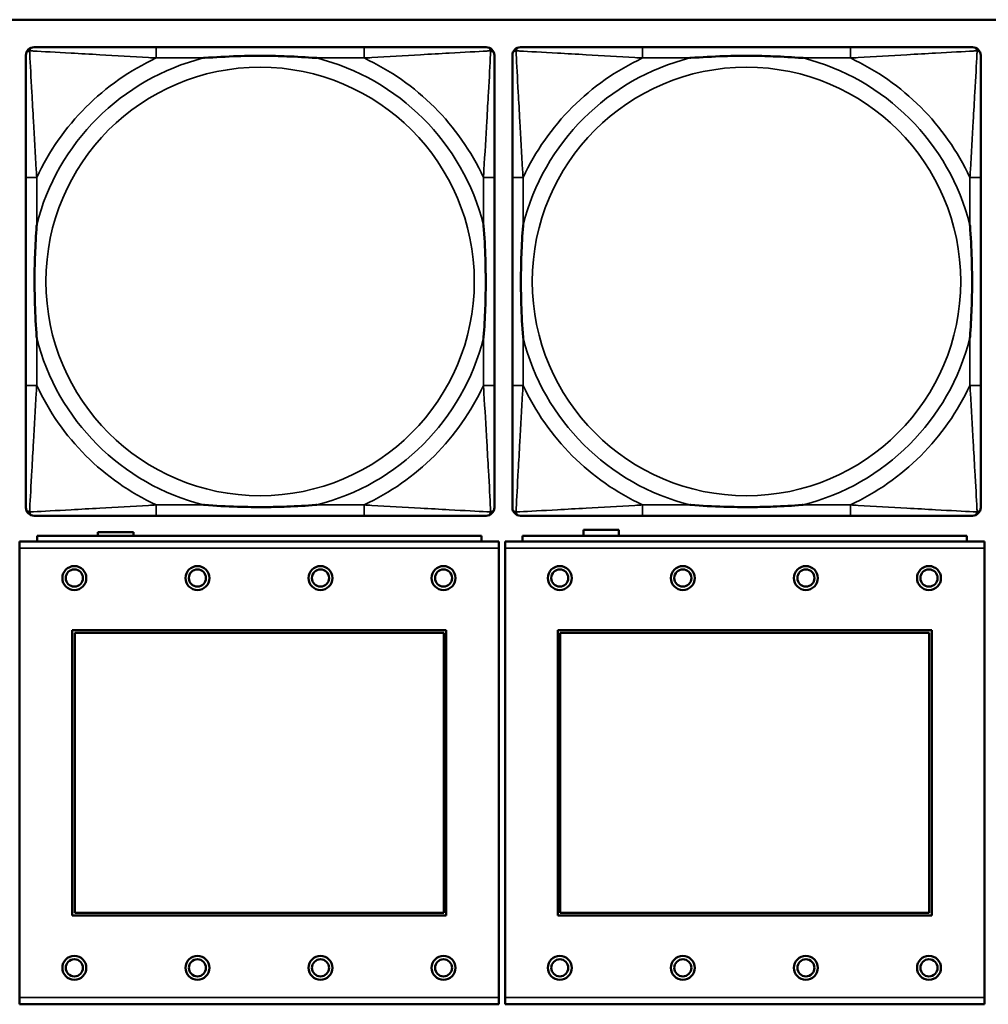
# Model space of a CAD drawing. Header units: inches. Extents: x -32 to 29.2, y -14.4 to 22.6.
# Tile 97 of 256: x -10 to -8.6, y -7.8 to -6.3. Entities that reach past the tile are written whole.
import ezdxf

# ---------------------------------------------------------------- set-up
doc = ezdxf.new("R2010")
doc.units = ezdxf.units.IN
doc.header["$MEASUREMENT"] = 0
doc.layers.add('Visible (ANSI)', color=7, linetype='Continuous', lineweight=50)
doc.layers.add('Visible Narrow (ANSI)', color=7, linetype='Continuous', lineweight=35)

msp = doc.modelspace()

# ---------------------------------------------------------------- linework, layer by layer
at = {"layer": 'Visible (ANSI)'}
for p, q in [((-27.8004, -6.3234), (-5.0254, -6.3234)), ((-9.5169, -6.3637), (-9.8208, -6.3637)), ((-8.8055, -6.3637), (-9.1094, -6.3637)), ((-10.0114, -6.5542), (-10.0114, -6.8582)), ((-9.3263, -6.8582), (-9.3263, -6.5542)), ((-9.3, -6.5542), (-9.3, -6.8582)), ((-8.615, -6.8582), (-8.615, -6.5542)), ((-9.8208, -7.0487), (-9.5169, -7.0487)), ((-9.1094, -7.0487), (-8.8055, -7.0487)), ((-9.1961, -7.0783), (-9.1961, -7.0696)), ((-9.1961, -7.0696), (-9.1441, -7.0696)), ((-9.1441, -7.0696), (-9.1441, -7.0783)), ((-9.3451, -7.0783), (-9.9951, -7.0783)), ((-9.9951, -7.0863), (-9.9951, -7.0783)), ((-9.9061, -7.0783), (-9.9061, -7.0726)), ((-9.9061, -7.0726), (-9.8541, -7.0726)), ((-9.8541, -7.0726), (-9.8541, -7.0783)), ((-9.3451, -7.0783), (-9.3451, -7.0863)), ((-8.6351, -7.0783), (-9.2851, -7.0783)), ((-9.2851, -7.0863), (-9.2851, -7.0783)), ((-8.6351, -7.0783), (-8.6351, -7.0863)), ((-9.3196, -7.0863), (-10.0206, -7.0863)), ((-10.0206, -7.0963), (-10.0206, -7.0863)), ((-10.0206, -7.0963), (-10.0206, -7.7533)), ((-9.3196, -7.0863), (-9.3196, -7.0963)), ((-9.3196, -7.7533), (-9.3196, -7.0963)), ((-8.6096, -7.0863), (-9.3106, -7.0863)), ((-9.3106, -7.0963), (-9.3106, -7.0863)), ((-9.3106, -7.0963), (-9.3106, -7.7533)), ((-8.6096, -7.0863), (-8.6096, -7.0963)), ((-8.6096, -7.7533), (-8.6096, -7.0963)), ((-9.9436, -7.6333), (-9.9436, -7.2163)), ((-9.9436, -7.2163), (-9.3966, -7.2163)), ((-9.94, -7.2199), (-9.4002, -7.2199)), ((-9.94, -7.6297), (-9.94, -7.2199)), ((-9.4002, -7.2199), (-9.4002, -7.6297)), ((-9.3966, -7.2163), (-9.3966, -7.6333)), ((-9.2336, -7.6333), (-9.2336, -7.2163)), ((-9.2336, -7.2163), (-8.6866, -7.2163)), ((-9.23, -7.2199), (-8.6902, -7.2199)), ((-9.23, -7.6297), (-9.23, -7.2199)), ((-8.6902, -7.2199), (-8.6902, -7.6297)), ((-8.6866, -7.2163), (-8.6866, -7.6333)), ((-9.4002, -7.6297), (-9.94, -7.6297)), ((-8.6902, -7.6297), (-9.23, -7.6297)), ((-9.3966, -7.6333), (-9.9436, -7.6333)), ((-8.6866, -7.6333), (-9.2336, -7.6333)), ((-10.0206, -7.7633), (-10.0206, -7.7533)), ((-9.3196, -7.7533), (-9.3196, -7.7633)), ((-9.3106, -7.7633), (-9.3106, -7.7533)), ((-8.6096, -7.7533), (-8.6096, -7.7633)), ((-10.0206, -7.7633), (-9.3196, -7.7633)), ((-9.3106, -7.7633), (-8.6096, -7.7633))]:
    msp.add_line(p, q, dxfattribs=at)
for centre, radius in [((-9.9406, -7.1399), 0.0175), ((-9.7606, -7.1399), 0.0175), ((-9.5806, -7.1399), 0.0175), ((-9.4006, -7.1399), 0.0175), ((-9.2306, -7.1399), 0.0175), ((-9.0506, -7.1399), 0.0175), ((-8.8706, -7.1399), 0.0175), ((-8.6906, -7.1399), 0.0175), ((-9.9406, -7.1399), 0.0125), ((-9.7606, -7.1399), 0.0125), ((-9.5806, -7.1399), 0.0125), ((-9.4006, -7.1399), 0.0125), ((-9.2306, -7.1399), 0.0125), ((-9.0506, -7.1399), 0.0125), ((-8.8706, -7.1399), 0.0125), ((-8.6906, -7.1399), 0.0125), ((-9.9406, -7.7099), 0.0175), ((-9.9406, -7.7099), 0.0125), ((-9.7606, -7.7099), 0.0175), ((-9.7606, -7.7099), 0.0125), ((-9.5806, -7.7099), 0.0175), ((-9.5806, -7.7099), 0.0125), ((-9.4006, -7.7099), 0.0175), ((-9.4006, -7.7099), 0.0125), ((-9.2306, -7.7099), 0.0175), ((-9.2306, -7.7099), 0.0125), ((-9.0506, -7.7099), 0.0175), ((-9.0506, -7.7099), 0.0125), ((-8.8706, -7.7099), 0.0175), ((-8.8706, -7.7099), 0.0125), ((-8.6906, -7.7099), 0.0175), ((-8.6906, -7.7099), 0.0125)]:
    msp.add_circle(centre, radius, dxfattribs=at)
for centre, start, end in [((-9.9996, -6.3755), 90, 180), ((-9.3381, -6.3755), 0, 90), ((-9.2882, -6.3755), 90, 180), ((-8.6268, -6.3755), 0, 90), ((-9.9996, -7.0369), 180, 270), ((-9.3381, -7.0369), 270, 360), ((-9.2882, -7.0369), 180, 270), ((-8.6268, -7.0369), 270, 360)]:
    msp.add_arc(centre, 0.0118, start, end, dxfattribs=at)
for points, knots in [([(-9.8208, -6.3637), (-9.8244, -6.3637), (-9.828, -6.3637), (-9.8316, -6.3637), (-9.8648, -6.3637), (-9.8985, -6.3637), (-9.9294, -6.3637), (-9.9563, -6.3637), (-9.9818, -6.3637), (-9.9953, -6.3637), (-9.9969, -6.3637), (-9.9983, -6.3637), (-9.9996, -6.3637)], [0, 0, 0, 0, 0.0272471, 0.0272471, 0.0272471, 0.2790553, 0.2790553, 0.2790553, 0.4988354, 0.4988354, 0.4988354, 0.5252205, 0.5252205, 0.5252205, 0.5252205]), ([(-9.3381, -6.3637), (-9.353, -6.3637), (-9.3946, -6.3637), (-9.4353, -6.3637), (-9.4618, -6.3637), (-9.4897, -6.3637), (-9.5169, -6.3637)], [-0.5252205, -0.5252205, -0.5252205, -0.5252205, -0.20743, -0.20743, -0.20743, 0, 0, 0, 0]), ([(-9.1094, -6.3637), (-9.113, -6.3637), (-9.1166, -6.3637), (-9.1202, -6.3637), (-9.1534, -6.3637), (-9.1871, -6.3637), (-9.218, -6.3637), (-9.2449, -6.3637), (-9.2705, -6.3637), (-9.2839, -6.3637), (-9.2855, -6.3637), (-9.287, -6.3637), (-9.2882, -6.3637)], [0, 0, 0, 0, 0.0272471, 0.0272471, 0.0272471, 0.2790553, 0.2790553, 0.2790553, 0.4988354, 0.4988354, 0.4988354, 0.5252205, 0.5252205, 0.5252205, 0.5252205]), ([(-8.6268, -6.3637), (-8.6417, -6.3637), (-8.6833, -6.3637), (-8.7239, -6.3637), (-8.7504, -6.3637), (-8.7783, -6.3637), (-8.8055, -6.3637)], [-0.5252205, -0.5252205, -0.5252205, -0.5252205, -0.20743, -0.20743, -0.20743, 0, 0, 0, 0]), ([(-10.0114, -6.3755), (-10.0114, -6.3904), (-10.0114, -6.432), (-10.0114, -6.4726), (-10.0114, -6.4991), (-10.0114, -6.527), (-10.0114, -6.5542)], [-0.5252205, -0.5252205, -0.5252205, -0.5252205, -0.20743, -0.20743, -0.20743, 0, 0, 0, 0]), ([(-9.7516, -6.3794), (-9.7512, -6.3794), (-9.7507, -6.3794), (-9.7342, -6.3781), (-9.7182, -6.3773), (-9.6952, -6.3765), (-9.6885, -6.3764), (-9.6793, -6.3763), (-9.6769, -6.3763), (-9.6728, -6.3763), (-9.6712, -6.3762), (-9.668, -6.3762), (-9.6665, -6.3762), (-9.663, -6.3763), (-9.6609, -6.3763), (-9.6547, -6.3763), (-9.6506, -6.3764), (-9.6409, -6.3766), (-9.6353, -6.3768), (-9.6155, -6.3775), (-9.6015, -6.3783), (-9.587, -6.3794), (-9.5865, -6.3794), (-9.5861, -6.3794)], [-0.416114, -0.416114, -0.416114, -0.416114, -0.4127691, -0.4127691, -0.2896446, -0.2896446, -0.2388934, -0.2388934, -0.2201881, -0.2201881, -0.2080204, -0.2080204, -0.196499, -0.196499, -0.1809939, -0.1809939, -0.149741, -0.149741, -0.1073162, -0.1073162, 0, 0, 0.0033356, 0.0033356, 0.0033356, 0.0033356]), ([(-9.3263, -6.5542), (-9.3263, -6.5507), (-9.3263, -6.5471), (-9.3263, -6.5435), (-9.3263, -6.5103), (-9.3263, -6.4766), (-9.3263, -6.4457), (-9.3263, -6.4188), (-9.3263, -6.3932), (-9.3263, -6.3798), (-9.3263, -6.3782), (-9.3263, -6.3767), (-9.3263, -6.3755)], [0, 0, 0, 0, 0.0272471, 0.0272471, 0.0272471, 0.2790553, 0.2790553, 0.2790553, 0.4988354, 0.4988354, 0.4988354, 0.5252205, 0.5252205, 0.5252205, 0.5252205]), ([(-9.3, -6.3755), (-9.3, -6.3904), (-9.3, -6.432), (-9.3, -6.4726), (-9.3, -6.4991), (-9.3, -6.527), (-9.3, -6.5542)], [-0.5252205, -0.5252205, -0.5252205, -0.5252205, -0.20743, -0.20743, -0.20743, 0, 0, 0, 0]), ([(-9.0402, -6.3794), (-9.0398, -6.3794), (-9.0394, -6.3794), (-9.0229, -6.3781), (-9.0068, -6.3773), (-8.9838, -6.3765), (-8.9771, -6.3764), (-8.968, -6.3763), (-8.9655, -6.3763), (-8.9614, -6.3763), (-8.9598, -6.3762), (-8.9567, -6.3762), (-8.9552, -6.3762), (-8.9516, -6.3763), (-8.9495, -6.3763), (-8.9434, -6.3763), (-8.9392, -6.3764), (-8.9295, -6.3766), (-8.9239, -6.3768), (-8.9041, -6.3775), (-8.8901, -6.3783), (-8.8756, -6.3794), (-8.8752, -6.3794), (-8.8747, -6.3794)], [-0.416114, -0.416114, -0.416114, -0.416114, -0.4127691, -0.4127691, -0.2896446, -0.2896446, -0.2388934, -0.2388934, -0.2201881, -0.2201881, -0.2080204, -0.2080204, -0.196499, -0.196499, -0.1809939, -0.1809939, -0.149741, -0.149741, -0.1073162, -0.1073162, 0, 0, 0.0033356, 0.0033356, 0.0033356, 0.0033356]), ([(-8.615, -6.5542), (-8.615, -6.5507), (-8.615, -6.5471), (-8.615, -6.5435), (-8.615, -6.5103), (-8.615, -6.4766), (-8.615, -6.4457), (-8.615, -6.4188), (-8.615, -6.3932), (-8.615, -6.3798), (-8.615, -6.3782), (-8.615, -6.3767), (-8.615, -6.3755)], [0, 0, 0, 0, 0.0272471, 0.0272471, 0.0272471, 0.2790553, 0.2790553, 0.2790553, 0.4988354, 0.4988354, 0.4988354, 0.5252205, 0.5252205, 0.5252205, 0.5252205]), ([(-9.9956, -6.7889), (-9.9957, -6.7885), (-9.9957, -6.7881), (-9.9969, -6.7716), (-9.9978, -6.7555), (-9.9985, -6.7325), (-9.9986, -6.7258), (-9.9988, -6.7167), (-9.9988, -6.7142), (-9.9988, -6.7101), (-9.9988, -6.7085), (-9.9988, -6.7054), (-9.9988, -6.7039), (-9.9988, -6.7003), (-9.9988, -6.6982), (-9.9987, -6.6921), (-9.9987, -6.6879), (-9.9984, -6.6782), (-9.9983, -6.6726), (-9.9976, -6.6528), (-9.9968, -6.6388), (-9.9957, -6.6243), (-9.9957, -6.6239), (-9.9956, -6.6234)], [-0.416114, -0.416114, -0.416114, -0.416114, -0.4127691, -0.4127691, -0.2896446, -0.2896446, -0.2388934, -0.2388934, -0.2201881, -0.2201881, -0.2080204, -0.2080204, -0.196499, -0.196499, -0.1809939, -0.1809939, -0.149741, -0.149741, -0.1073162, -0.1073162, 0, 0, 0.0033356, 0.0033356, 0.0033356, 0.0033356]), ([(-9.3421, -6.6234), (-9.3421, -6.6239), (-9.342, -6.6243), (-9.3408, -6.6408), (-9.3399, -6.6569), (-9.3392, -6.6798), (-9.3391, -6.6865), (-9.339, -6.6957), (-9.3389, -6.6982), (-9.3389, -6.7023), (-9.3389, -6.7039), (-9.3389, -6.707), (-9.3389, -6.7085), (-9.3389, -6.7121), (-9.3389, -6.7141), (-9.339, -6.7203), (-9.3391, -6.7244), (-9.3393, -6.7342), (-9.3394, -6.7398), (-9.3401, -6.7595), (-9.3409, -6.7736), (-9.342, -6.7881), (-9.3421, -6.7885), (-9.3421, -6.7889)], [-0.416114, -0.416114, -0.416114, -0.416114, -0.4127691, -0.4127691, -0.2896446, -0.2896446, -0.2388934, -0.2388934, -0.2201881, -0.2201881, -0.2080204, -0.2080204, -0.196499, -0.196499, -0.1809939, -0.1809939, -0.149741, -0.149741, -0.1073162, -0.1073162, 0, 0, 0.0033356, 0.0033356, 0.0033356, 0.0033356]), ([(-9.2843, -6.7889), (-9.2843, -6.7885), (-9.2843, -6.7881), (-9.2856, -6.7716), (-9.2864, -6.7555), (-9.2871, -6.7325), (-9.2873, -6.7258), (-9.2874, -6.7167), (-9.2874, -6.7142), (-9.2874, -6.7101), (-9.2874, -6.7085), (-9.2874, -6.7054), (-9.2874, -6.7039), (-9.2874, -6.7003), (-9.2874, -6.6982), (-9.2873, -6.6921), (-9.2873, -6.6879), (-9.2871, -6.6782), (-9.2869, -6.6726), (-9.2862, -6.6528), (-9.2854, -6.6388), (-9.2843, -6.6243), (-9.2843, -6.6239), (-9.2843, -6.6234)], [-0.416114, -0.416114, -0.416114, -0.416114, -0.4127691, -0.4127691, -0.2896446, -0.2896446, -0.2388934, -0.2388934, -0.2201881, -0.2201881, -0.2080204, -0.2080204, -0.196499, -0.196499, -0.1809939, -0.1809939, -0.149741, -0.149741, -0.1073162, -0.1073162, 0, 0, 0.0033356, 0.0033356, 0.0033356, 0.0033356]), ([(-8.6307, -6.6234), (-8.6307, -6.6239), (-8.6306, -6.6243), (-8.6294, -6.6408), (-8.6285, -6.6569), (-8.6278, -6.6798), (-8.6277, -6.6865), (-8.6276, -6.6957), (-8.6276, -6.6982), (-8.6275, -6.7023), (-8.6275, -6.7039), (-8.6275, -6.707), (-8.6275, -6.7085), (-8.6276, -6.7121), (-8.6276, -6.7141), (-8.6276, -6.7203), (-8.6277, -6.7244), (-8.6279, -6.7342), (-8.628, -6.7398), (-8.6288, -6.7595), (-8.6296, -6.7736), (-8.6306, -6.7881), (-8.6307, -6.7885), (-8.6307, -6.7889)], [-0.416114, -0.416114, -0.416114, -0.416114, -0.4127691, -0.4127691, -0.2896446, -0.2896446, -0.2388934, -0.2388934, -0.2201881, -0.2201881, -0.2080204, -0.2080204, -0.196499, -0.196499, -0.1809939, -0.1809939, -0.149741, -0.149741, -0.1073162, -0.1073162, 0, 0, 0.0033356, 0.0033356, 0.0033356, 0.0033356]), ([(-10.0114, -6.8582), (-10.0114, -6.8854), (-10.0114, -6.9132), (-10.0114, -6.9398), (-10.0114, -6.9804), (-10.0114, -7.022), (-10.0114, -7.0369)], [3.9382945, 3.9382945, 3.9382945, 3.9382945, 4.1457245, 4.1457245, 4.1457245, 4.463515, 4.463515, 4.463515, 4.463515]), ([(-9.3263, -7.0369), (-9.3263, -7.022), (-9.3263, -6.9804), (-9.3263, -6.9398), (-9.3263, -6.9132), (-9.3263, -6.8854), (-9.3263, -6.8582)], [-0.5252205, -0.5252205, -0.5252205, -0.5252205, -0.20743, -0.20743, -0.20743, 0, 0, 0, 0]), ([(-9.3, -6.8582), (-9.3, -6.8854), (-9.3, -6.9132), (-9.3, -6.9398), (-9.3, -6.9804), (-9.3, -7.022), (-9.3, -7.0369)], [3.9382945, 3.9382945, 3.9382945, 3.9382945, 4.1457245, 4.1457245, 4.1457245, 4.463515, 4.463515, 4.463515, 4.463515]), ([(-8.615, -7.0369), (-8.615, -7.022), (-8.615, -6.9804), (-8.615, -6.9398), (-8.615, -6.9132), (-8.615, -6.8854), (-8.615, -6.8582)], [-0.5252205, -0.5252205, -0.5252205, -0.5252205, -0.20743, -0.20743, -0.20743, 0, 0, 0, 0]), ([(-9.5861, -7.033), (-9.5865, -7.033), (-9.587, -7.033), (-9.6015, -7.0341), (-9.6155, -7.0349), (-9.6353, -7.0356), (-9.6409, -7.0358), (-9.6506, -7.036), (-9.6547, -7.0361), (-9.6609, -7.0361), (-9.663, -7.0361), (-9.6665, -7.0361), (-9.668, -7.0361), (-9.6712, -7.0361), (-9.6728, -7.0361), (-9.6769, -7.0361), (-9.6793, -7.0361), (-9.6885, -7.036), (-9.6952, -7.0358), (-9.7182, -7.0351), (-9.7342, -7.0343), (-9.7507, -7.033), (-9.7512, -7.033), (-9.7516, -7.033)], [-0.4149464, -0.4149464, -0.4149464, -0.4149464, -0.41162, -0.41162, -0.3046026, -0.3046026, -0.2622958, -0.2622958, -0.23113, -0.23113, -0.215668, -0.215668, -0.2041787, -0.2041787, -0.1920448, -0.1920448, -0.1733916, -0.1733916, -0.1227817, -0.1227817, 0, 0, 0.0033356, 0.0033356, 0.0033356, 0.0033356]), ([(-8.8747, -7.033), (-8.8752, -7.033), (-8.8756, -7.033), (-8.8901, -7.0341), (-8.9041, -7.0349), (-8.9239, -7.0356), (-8.9295, -7.0358), (-8.9392, -7.036), (-8.9434, -7.0361), (-8.9495, -7.0361), (-8.9516, -7.0361), (-8.9552, -7.0361), (-8.9567, -7.0361), (-8.9598, -7.0361), (-8.9614, -7.0361), (-8.9655, -7.0361), (-8.968, -7.0361), (-8.9771, -7.036), (-8.9838, -7.0358), (-9.0068, -7.0351), (-9.0229, -7.0343), (-9.0394, -7.033), (-9.0398, -7.033), (-9.0402, -7.033)], [-0.4149464, -0.4149464, -0.4149464, -0.4149464, -0.41162, -0.41162, -0.3046026, -0.3046026, -0.2622958, -0.2622958, -0.23113, -0.23113, -0.215668, -0.215668, -0.2041787, -0.2041787, -0.1920448, -0.1920448, -0.1733916, -0.1733916, -0.1227817, -0.1227817, 0, 0, 0.0033356, 0.0033356, 0.0033356, 0.0033356]), ([(-9.9996, -7.0487), (-9.9847, -7.0487), (-9.9431, -7.0487), (-9.9024, -7.0487), (-9.8759, -7.0487), (-9.848, -7.0487), (-9.8208, -7.0487)], [-0.5252205, -0.5252205, -0.5252205, -0.5252205, -0.20743, -0.20743, -0.20743, 0, 0, 0, 0]), ([(-9.5169, -7.0487), (-9.4897, -7.0487), (-9.4618, -7.0487), (-9.4353, -7.0487), (-9.3946, -7.0487), (-9.353, -7.0487), (-9.3381, -7.0487)], [3.9382945, 3.9382945, 3.9382945, 3.9382945, 4.1457245, 4.1457245, 4.1457245, 4.463515, 4.463515, 4.463515, 4.463515]), ([(-9.2882, -7.0487), (-9.2733, -7.0487), (-9.2317, -7.0487), (-9.1911, -7.0487), (-9.1645, -7.0487), (-9.1367, -7.0487), (-9.1094, -7.0487)], [-0.5252205, -0.5252205, -0.5252205, -0.5252205, -0.20743, -0.20743, -0.20743, 0, 0, 0, 0]), ([(-8.8055, -7.0487), (-8.7783, -7.0487), (-8.7504, -7.0487), (-8.7239, -7.0487), (-8.6833, -7.0487), (-8.6417, -7.0487), (-8.6268, -7.0487)], [3.9382945, 3.9382945, 3.9382945, 3.9382945, 4.1457245, 4.1457245, 4.1457245, 4.463515, 4.463515, 4.463515, 4.463515])]:
    msp.add_open_spline(points, degree=3, knots=knots, dxfattribs=at)
at = {"layer": 'Visible Narrow (ANSI)'}
for p, q in [((-9.8208, -6.3637), (-9.8208, -6.3794)), ((-9.5169, -6.3637), (-9.5169, -6.3794)), ((-9.1094, -6.3637), (-9.1094, -6.3794)), ((-8.8055, -6.3637), (-8.8055, -6.3794)), ((-9.8208, -6.3794), (-9.7516, -6.3794)), ((-9.5861, -6.3794), (-9.5169, -6.3794)), ((-9.1094, -6.3794), (-9.0402, -6.3794)), ((-8.8747, -6.3794), (-8.8055, -6.3794)), ((-9.9956, -6.5542), (-10.0114, -6.5542)), ((-9.9956, -6.6234), (-9.9956, -6.5542)), ((-9.3263, -6.5542), (-9.3421, -6.5542)), ((-9.3421, -6.5542), (-9.3421, -6.6234)), ((-9.2843, -6.5542), (-9.3, -6.5542)), ((-9.2843, -6.6234), (-9.2843, -6.5542)), ((-8.615, -6.5542), (-8.6307, -6.5542)), ((-8.6307, -6.5542), (-8.6307, -6.6234)), ((-9.9956, -6.8582), (-9.9956, -6.7889)), ((-9.3421, -6.7889), (-9.3421, -6.8582)), ((-9.2843, -6.8582), (-9.2843, -6.7889)), ((-8.6307, -6.7889), (-8.6307, -6.8582)), ((-9.9956, -6.8582), (-10.0114, -6.8582)), ((-9.3263, -6.8582), (-9.3421, -6.8582)), ((-9.2843, -6.8582), (-9.3, -6.8582)), ((-8.615, -6.8582), (-8.6307, -6.8582)), ((-9.8208, -7.033), (-9.8208, -7.0487)), ((-9.7516, -7.033), (-9.8208, -7.033)), ((-9.5169, -7.033), (-9.5861, -7.033)), ((-9.5169, -7.033), (-9.5169, -7.0487)), ((-9.1094, -7.033), (-9.1094, -7.0487)), ((-9.0402, -7.033), (-9.1094, -7.033)), ((-8.8055, -7.033), (-8.8747, -7.033)), ((-8.8055, -7.033), (-8.8055, -7.0487)), ((-10.0206, -7.0963), (-9.3196, -7.0963)), ((-9.3106, -7.0963), (-8.6096, -7.0963)), ((-9.3196, -7.7533), (-10.0206, -7.7533)), ((-8.6096, -7.7533), (-9.3106, -7.7533))]:
    msp.add_line(p, q, dxfattribs=at)
for centre in [(-9.6689, -6.7062), (-8.9575, -6.7062)]:
    msp.add_circle(centre, 0.3133, dxfattribs=at)
for centre, radius, start, end in [((-9.6689, -6.7062), 0.3371, 104.2103, 165.7897), ((-9.6689, -6.7062), 0.3604, 114.9407, 155.0593), ((-9.6689, -6.7062), 0.3371, 14.2103, 75.7897), ((-9.6689, -6.7062), 0.3604, 24.9407, 65.0593), ((-8.9575, -6.7062), 0.3371, 104.2103, 165.7897), ((-8.9575, -6.7062), 0.3604, 114.9407, 155.0593), ((-8.9575, -6.7062), 0.3371, 14.2103, 75.7897), ((-8.9575, -6.7062), 0.3604, 24.9407, 65.0593), ((-9.6689, -6.7062), 0.3371, 194.2103, 255.7897), ((-9.6689, -6.7062), 0.3371, 284.2103, 345.7897), ((-8.9575, -6.7062), 0.3371, 194.2103, 255.7897), ((-8.9575, -6.7062), 0.3371, 284.2103, 345.7897), ((-9.6689, -6.7062), 0.3604, 204.9407, 245.0593), ((-9.6689, -6.7062), 0.3604, 294.9407, 335.0593), ((-8.9575, -6.7062), 0.3604, 204.9407, 245.0593), ((-8.9575, -6.7062), 0.3604, 294.9407, 335.0593)]:
    msp.add_arc(centre, radius, start, end, dxfattribs=at)
for points, knots in [([(-10.0061, -6.369), (-10.0059, -6.3684), (-10.0057, -6.3678), (-10.0052, -6.3668), (-10.0048, -6.3663), (-10.0042, -6.3656), (-10.004, -6.3653), (-10.0036, -6.365), (-10.0034, -6.3649), (-10.003, -6.3646), (-10.0028, -6.3645), (-10.0021, -6.3642), (-10.0017, -6.364), (-10.0007, -6.3637), (-10.0002, -6.3637), (-9.9996, -6.3637)], [-0.00012419, -0.00012419, -0.00012419, -0.00012419, 0.00449537, 0.00449537, 0.00977487, 0.00977487, 0.01307456, 0.01307456, 0.0147244, 0.0147244, 0.01736415, 0.01736415, 0.02158775, 0.02158775, 0.02627331, 0.02627331, 0.02627331, 0.02627331]), ([(-9.3381, -6.3637), (-9.3375, -6.3637), (-9.337, -6.3637), (-9.336, -6.364), (-9.3356, -6.3642), (-9.3349, -6.3645), (-9.3347, -6.3646), (-9.3343, -6.3649), (-9.3341, -6.365), (-9.3337, -6.3653), (-9.3335, -6.3656), (-9.3329, -6.3663), (-9.3325, -6.3668), (-9.332, -6.3678), (-9.3318, -6.3684), (-9.3316, -6.369)], [-0.02627331, -0.02627331, -0.02627331, -0.02627331, -0.02158775, -0.02158775, -0.01736415, -0.01736415, -0.0147244, -0.0147244, -0.01307456, -0.01307456, -0.00977487, -0.00977487, -0.00449537, -0.00449537, 0.00012419, 0.00012419, 0.00012419, 0.00012419]), ([(-9.2947, -6.369), (-9.2945, -6.3684), (-9.2943, -6.3678), (-9.2938, -6.3668), (-9.2935, -6.3663), (-9.2928, -6.3656), (-9.2926, -6.3653), (-9.2922, -6.365), (-9.2921, -6.3649), (-9.2917, -6.3646), (-9.2914, -6.3645), (-9.2908, -6.3642), (-9.2903, -6.364), (-9.2894, -6.3637), (-9.2888, -6.3637), (-9.2882, -6.3637)], [-0.00012419, -0.00012419, -0.00012419, -0.00012419, 0.00449537, 0.00449537, 0.00977487, 0.00977487, 0.01307456, 0.01307456, 0.0147244, 0.0147244, 0.01736415, 0.01736415, 0.02158775, 0.02158775, 0.02627331, 0.02627331, 0.02627331, 0.02627331]), ([(-8.6268, -6.3637), (-8.6262, -6.3637), (-8.6256, -6.3637), (-8.6246, -6.364), (-8.6242, -6.3642), (-8.6235, -6.3645), (-8.6233, -6.3646), (-8.6229, -6.3649), (-8.6228, -6.365), (-8.6224, -6.3653), (-8.6221, -6.3656), (-8.6215, -6.3663), (-8.6212, -6.3668), (-8.6206, -6.3678), (-8.6204, -6.3684), (-8.6203, -6.369)], [-0.02627331, -0.02627331, -0.02627331, -0.02627331, -0.02158775, -0.02158775, -0.01736415, -0.01736415, -0.0147244, -0.0147244, -0.01307456, -0.01307456, -0.00977487, -0.00977487, -0.00449537, -0.00449537, 0.00012419, 0.00012419, 0.00012419, 0.00012419]), ([(-10.0114, -6.3755), (-10.0114, -6.3749), (-10.0113, -6.3743), (-10.0111, -6.3733), (-10.0109, -6.3729), (-10.0106, -6.3722), (-10.0104, -6.372), (-10.0102, -6.3716), (-10.01, -6.3715), (-10.0097, -6.3711), (-10.0095, -6.3708), (-10.0088, -6.3702), (-10.0083, -6.3699), (-10.0072, -6.3693), (-10.0067, -6.3691), (-10.0061, -6.369)], [-0.02627331, -0.02627331, -0.02627331, -0.02627331, -0.02158775, -0.02158775, -0.01736415, -0.01736415, -0.0147244, -0.0147244, -0.01307456, -0.01307456, -0.00977487, -0.00977487, -0.00449537, -0.00449537, 0.00012419, 0.00012419, 0.00012419, 0.00012419]), ([(-9.9956, -6.5542), (-9.9958, -6.5505), (-9.996, -6.5467), (-9.9976, -6.5194), (-9.999, -6.4952), (-10.0012, -6.4573), (-10.002, -6.4433), (-10.004, -6.408), (-10.0051, -6.3879), (-10.0059, -6.3725), (-10.006, -6.3707), (-10.0061, -6.369)], [0, 0, 0, 0, 0.0278591, 0.0278591, 0.201273, 0.201273, 0.3066357, 0.3066357, 0.475216, 0.475216, 0.5007189, 0.5007189, 0.5007189, 0.5007189]), ([(-10.0061, -6.369), (-10.0044, -6.369), (-10.0026, -6.3691), (-9.9871, -6.37), (-9.967, -6.371), (-9.9318, -6.373), (-9.9177, -6.3738), (-9.8799, -6.3761), (-9.8557, -6.3775), (-9.8283, -6.379), (-9.8246, -6.3792), (-9.8208, -6.3794)], [-0.5007189, -0.5007189, -0.5007189, -0.5007189, -0.475216, -0.475216, -0.3066357, -0.3066357, -0.201273, -0.201273, -0.0278591, -0.0278591, 0, 0, 0, 0]), ([(-9.5169, -6.3794), (-9.5131, -6.3792), (-9.5094, -6.379), (-9.482, -6.3775), (-9.4578, -6.3761), (-9.42, -6.3738), (-9.4059, -6.373), (-9.3707, -6.371), (-9.3506, -6.37), (-9.3352, -6.3691), (-9.3333, -6.369), (-9.3316, -6.369)], [0, 0, 0, 0, 0.0278591, 0.0278591, 0.201273, 0.201273, 0.3066357, 0.3066357, 0.475216, 0.475216, 0.5007189, 0.5007189, 0.5007189, 0.5007189]), ([(-9.3316, -6.369), (-9.3317, -6.3707), (-9.3318, -6.3725), (-9.3326, -6.3879), (-9.3337, -6.408), (-9.3357, -6.4433), (-9.3365, -6.4573), (-9.3387, -6.4952), (-9.3402, -6.5194), (-9.3417, -6.5467), (-9.3419, -6.5505), (-9.3421, -6.5542)], [-0.5007189, -0.5007189, -0.5007189, -0.5007189, -0.475216, -0.475216, -0.3066357, -0.3066357, -0.201273, -0.201273, -0.0278591, -0.0278591, 0, 0, 0, 0]), ([(-9.3316, -6.369), (-9.331, -6.3691), (-9.3305, -6.3693), (-9.3294, -6.3699), (-9.329, -6.3702), (-9.3282, -6.3708), (-9.328, -6.3711), (-9.3277, -6.3715), (-9.3276, -6.3716), (-9.3273, -6.372), (-9.3271, -6.3722), (-9.3268, -6.3729), (-9.3267, -6.3733), (-9.3264, -6.3743), (-9.3263, -6.3749), (-9.3263, -6.3755)], [-0.00012419, -0.00012419, -0.00012419, -0.00012419, 0.00449537, 0.00449537, 0.00977487, 0.00977487, 0.01307456, 0.01307456, 0.0147244, 0.0147244, 0.01736415, 0.01736415, 0.02158775, 0.02158775, 0.02627331, 0.02627331, 0.02627331, 0.02627331]), ([(-9.3, -6.3755), (-9.3, -6.3749), (-9.2999, -6.3743), (-9.2997, -6.3733), (-9.2995, -6.3729), (-9.2992, -6.3722), (-9.299, -6.372), (-9.2988, -6.3716), (-9.2987, -6.3715), (-9.2983, -6.3711), (-9.2981, -6.3708), (-9.2974, -6.3702), (-9.2969, -6.3699), (-9.2958, -6.3693), (-9.2953, -6.3691), (-9.2947, -6.369)], [-0.02627331, -0.02627331, -0.02627331, -0.02627331, -0.02158775, -0.02158775, -0.01736415, -0.01736415, -0.0147244, -0.0147244, -0.01307456, -0.01307456, -0.00977487, -0.00977487, -0.00449537, -0.00449537, 0.00012419, 0.00012419, 0.00012419, 0.00012419]), ([(-9.2843, -6.5542), (-9.2845, -6.5505), (-9.2847, -6.5467), (-9.2862, -6.5194), (-9.2876, -6.4952), (-9.2898, -6.4573), (-9.2906, -6.4433), (-9.2926, -6.408), (-9.2937, -6.3879), (-9.2945, -6.3725), (-9.2946, -6.3707), (-9.2947, -6.369)], [0, 0, 0, 0, 0.0278591, 0.0278591, 0.201273, 0.201273, 0.3066357, 0.3066357, 0.475216, 0.475216, 0.5007189, 0.5007189, 0.5007189, 0.5007189]), ([(-9.2947, -6.369), (-9.293, -6.369), (-9.2912, -6.3691), (-9.2758, -6.37), (-9.2556, -6.371), (-9.2204, -6.373), (-9.2063, -6.3738), (-9.1685, -6.3761), (-9.1443, -6.3775), (-9.117, -6.379), (-9.1132, -6.3792), (-9.1094, -6.3794)], [-0.5007189, -0.5007189, -0.5007189, -0.5007189, -0.475216, -0.475216, -0.3066357, -0.3066357, -0.201273, -0.201273, -0.0278591, -0.0278591, 0, 0, 0, 0]), ([(-8.8055, -6.3794), (-8.8018, -6.3792), (-8.798, -6.379), (-8.7706, -6.3775), (-8.7465, -6.3761), (-8.7086, -6.3738), (-8.6946, -6.373), (-8.6593, -6.371), (-8.6392, -6.37), (-8.6238, -6.3691), (-8.6219, -6.369), (-8.6203, -6.369)], [0, 0, 0, 0, 0.0278591, 0.0278591, 0.201273, 0.201273, 0.3066357, 0.3066357, 0.475216, 0.475216, 0.5007189, 0.5007189, 0.5007189, 0.5007189]), ([(-8.6203, -6.369), (-8.6203, -6.3707), (-8.6204, -6.3725), (-8.6212, -6.3879), (-8.6223, -6.408), (-8.6243, -6.4433), (-8.6251, -6.4573), (-8.6273, -6.4952), (-8.6288, -6.5194), (-8.6303, -6.5467), (-8.6305, -6.5505), (-8.6307, -6.5542)], [-0.5007189, -0.5007189, -0.5007189, -0.5007189, -0.475216, -0.475216, -0.3066357, -0.3066357, -0.201273, -0.201273, -0.0278591, -0.0278591, 0, 0, 0, 0]), ([(-8.6203, -6.369), (-8.6197, -6.3691), (-8.6191, -6.3693), (-8.6181, -6.3699), (-8.6176, -6.3702), (-8.6169, -6.3708), (-8.6166, -6.3711), (-8.6163, -6.3715), (-8.6162, -6.3716), (-8.6159, -6.372), (-8.6158, -6.3722), (-8.6154, -6.3729), (-8.6153, -6.3733), (-8.615, -6.3743), (-8.615, -6.3749), (-8.615, -6.3755)], [-0.00012419, -0.00012419, -0.00012419, -0.00012419, 0.00449537, 0.00449537, 0.00977487, 0.00977487, 0.01307456, 0.01307456, 0.0147244, 0.0147244, 0.01736415, 0.01736415, 0.02158775, 0.02158775, 0.02627331, 0.02627331, 0.02627331, 0.02627331]), ([(-10.0061, -7.0434), (-10.006, -7.0417), (-10.0059, -7.0399), (-10.0051, -7.0245), (-10.004, -7.0043), (-10.002, -6.9691), (-10.0012, -6.9551), (-9.999, -6.9172), (-9.9976, -6.893), (-9.996, -6.8657), (-9.9958, -6.8619), (-9.9956, -6.8582)], [-4.4390134, -4.4390134, -4.4390134, -4.4390134, -4.4135105, -4.4135105, -4.2449302, -4.2449302, -4.1395675, -4.1395675, -3.9661536, -3.9661536, -3.9382945, -3.9382945, -3.9382945, -3.9382945]), ([(-9.3421, -6.8582), (-9.3419, -6.8619), (-9.3417, -6.8657), (-9.3402, -6.893), (-9.3387, -6.9172), (-9.3365, -6.9551), (-9.3357, -6.9691), (-9.3337, -7.0043), (-9.3326, -7.0245), (-9.3318, -7.0399), (-9.3317, -7.0417), (-9.3316, -7.0434)], [0, 0, 0, 0, 0.0278591, 0.0278591, 0.201273, 0.201273, 0.3066357, 0.3066357, 0.475216, 0.475216, 0.5007189, 0.5007189, 0.5007189, 0.5007189]), ([(-9.2947, -7.0434), (-9.2946, -7.0417), (-9.2945, -7.0399), (-9.2937, -7.0245), (-9.2926, -7.0043), (-9.2906, -6.9691), (-9.2898, -6.9551), (-9.2876, -6.9172), (-9.2862, -6.893), (-9.2847, -6.8657), (-9.2845, -6.8619), (-9.2843, -6.8582)], [-4.4390134, -4.4390134, -4.4390134, -4.4390134, -4.4135105, -4.4135105, -4.2449302, -4.2449302, -4.1395675, -4.1395675, -3.9661536, -3.9661536, -3.9382945, -3.9382945, -3.9382945, -3.9382945]), ([(-8.6307, -6.8582), (-8.6305, -6.8619), (-8.6303, -6.8657), (-8.6288, -6.893), (-8.6273, -6.9172), (-8.6251, -6.9551), (-8.6243, -6.9691), (-8.6223, -7.0043), (-8.6212, -7.0245), (-8.6204, -7.0399), (-8.6203, -7.0417), (-8.6203, -7.0434)], [0, 0, 0, 0, 0.0278591, 0.0278591, 0.201273, 0.201273, 0.3066357, 0.3066357, 0.475216, 0.475216, 0.5007189, 0.5007189, 0.5007189, 0.5007189]), ([(-10.0061, -7.0434), (-10.0067, -7.0432), (-10.0072, -7.043), (-10.0083, -7.0425), (-10.0088, -7.0422), (-10.0095, -7.0416), (-10.0097, -7.0413), (-10.01, -7.0409), (-10.0102, -7.0408), (-10.0104, -7.0404), (-10.0106, -7.0401), (-10.0109, -7.0395), (-10.0111, -7.0391), (-10.0113, -7.0381), (-10.0114, -7.0375), (-10.0114, -7.0369)], [-0.00012419, -0.00012419, -0.00012419, -0.00012419, 0.00449537, 0.00449537, 0.00977487, 0.00977487, 0.01307456, 0.01307456, 0.0147244, 0.0147244, 0.01736415, 0.01736415, 0.02158775, 0.02158775, 0.02627331, 0.02627331, 0.02627331, 0.02627331]), ([(-9.8208, -7.033), (-9.8246, -7.0332), (-9.8283, -7.0334), (-9.8557, -7.0349), (-9.8799, -7.0363), (-9.9177, -7.0385), (-9.9318, -7.0393), (-9.967, -7.0413), (-9.9871, -7.0424), (-10.0026, -7.0432), (-10.0044, -7.0433), (-10.0061, -7.0434)], [0, 0, 0, 0, 0.0278591, 0.0278591, 0.201273, 0.201273, 0.3066357, 0.3066357, 0.475216, 0.475216, 0.5007189, 0.5007189, 0.5007189, 0.5007189]), ([(-9.3316, -7.0434), (-9.3333, -7.0433), (-9.3352, -7.0432), (-9.3506, -7.0424), (-9.3707, -7.0413), (-9.4059, -7.0393), (-9.42, -7.0385), (-9.4578, -7.0363), (-9.482, -7.0349), (-9.5094, -7.0334), (-9.5131, -7.0332), (-9.5169, -7.033)], [-4.4390134, -4.4390134, -4.4390134, -4.4390134, -4.4135105, -4.4135105, -4.2449302, -4.2449302, -4.1395675, -4.1395675, -3.9661536, -3.9661536, -3.9382945, -3.9382945, -3.9382945, -3.9382945]), ([(-9.3263, -7.0369), (-9.3263, -7.0375), (-9.3264, -7.0381), (-9.3267, -7.0391), (-9.3268, -7.0395), (-9.3271, -7.0401), (-9.3273, -7.0404), (-9.3276, -7.0408), (-9.3277, -7.0409), (-9.328, -7.0413), (-9.3282, -7.0416), (-9.329, -7.0422), (-9.3294, -7.0425), (-9.3305, -7.043), (-9.331, -7.0432), (-9.3316, -7.0434)], [-0.02627331, -0.02627331, -0.02627331, -0.02627331, -0.02158775, -0.02158775, -0.01736415, -0.01736415, -0.0147244, -0.0147244, -0.01307456, -0.01307456, -0.00977487, -0.00977487, -0.00449537, -0.00449537, 0.00012419, 0.00012419, 0.00012419, 0.00012419]), ([(-9.2947, -7.0434), (-9.2953, -7.0432), (-9.2958, -7.043), (-9.2969, -7.0425), (-9.2974, -7.0422), (-9.2981, -7.0416), (-9.2983, -7.0413), (-9.2987, -7.0409), (-9.2988, -7.0408), (-9.299, -7.0404), (-9.2992, -7.0401), (-9.2995, -7.0395), (-9.2997, -7.0391), (-9.2999, -7.0381), (-9.3, -7.0375), (-9.3, -7.0369)], [-0.00012419, -0.00012419, -0.00012419, -0.00012419, 0.00449537, 0.00449537, 0.00977487, 0.00977487, 0.01307456, 0.01307456, 0.0147244, 0.0147244, 0.01736415, 0.01736415, 0.02158775, 0.02158775, 0.02627331, 0.02627331, 0.02627331, 0.02627331]), ([(-9.1094, -7.033), (-9.1132, -7.0332), (-9.117, -7.0334), (-9.1443, -7.0349), (-9.1685, -7.0363), (-9.2063, -7.0385), (-9.2204, -7.0393), (-9.2556, -7.0413), (-9.2758, -7.0424), (-9.2912, -7.0432), (-9.293, -7.0433), (-9.2947, -7.0434)], [0, 0, 0, 0, 0.0278591, 0.0278591, 0.201273, 0.201273, 0.3066357, 0.3066357, 0.475216, 0.475216, 0.5007189, 0.5007189, 0.5007189, 0.5007189]), ([(-8.6203, -7.0434), (-8.6219, -7.0433), (-8.6238, -7.0432), (-8.6392, -7.0424), (-8.6593, -7.0413), (-8.6946, -7.0393), (-8.7086, -7.0385), (-8.7465, -7.0363), (-8.7706, -7.0349), (-8.798, -7.0334), (-8.8018, -7.0332), (-8.8055, -7.033)], [-4.4390134, -4.4390134, -4.4390134, -4.4390134, -4.4135105, -4.4135105, -4.2449302, -4.2449302, -4.1395675, -4.1395675, -3.9661536, -3.9661536, -3.9382945, -3.9382945, -3.9382945, -3.9382945]), ([(-8.615, -7.0369), (-8.615, -7.0375), (-8.615, -7.0381), (-8.6153, -7.0391), (-8.6154, -7.0395), (-8.6158, -7.0401), (-8.6159, -7.0404), (-8.6162, -7.0408), (-8.6163, -7.0409), (-8.6166, -7.0413), (-8.6169, -7.0416), (-8.6176, -7.0422), (-8.6181, -7.0425), (-8.6191, -7.043), (-8.6197, -7.0432), (-8.6203, -7.0434)], [-0.02627331, -0.02627331, -0.02627331, -0.02627331, -0.02158775, -0.02158775, -0.01736415, -0.01736415, -0.0147244, -0.0147244, -0.01307456, -0.01307456, -0.00977487, -0.00977487, -0.00449537, -0.00449537, 0.00012419, 0.00012419, 0.00012419, 0.00012419]), ([(-9.9996, -7.0487), (-10.0002, -7.0487), (-10.0007, -7.0486), (-10.0017, -7.0484), (-10.0021, -7.0482), (-10.0028, -7.0479), (-10.003, -7.0478), (-10.0034, -7.0475), (-10.0036, -7.0474), (-10.004, -7.047), (-10.0042, -7.0468), (-10.0048, -7.0461), (-10.0052, -7.0456), (-10.0057, -7.0445), (-10.0059, -7.044), (-10.0061, -7.0434)], [-0.02627331, -0.02627331, -0.02627331, -0.02627331, -0.02158775, -0.02158775, -0.01736415, -0.01736415, -0.0147244, -0.0147244, -0.01307456, -0.01307456, -0.00977487, -0.00977487, -0.00449537, -0.00449537, 0.00012419, 0.00012419, 0.00012419, 0.00012419]), ([(-9.3316, -7.0434), (-9.3318, -7.044), (-9.332, -7.0445), (-9.3325, -7.0456), (-9.3329, -7.0461), (-9.3335, -7.0468), (-9.3337, -7.047), (-9.3341, -7.0474), (-9.3343, -7.0475), (-9.3347, -7.0478), (-9.3349, -7.0479), (-9.3356, -7.0482), (-9.336, -7.0484), (-9.337, -7.0486), (-9.3375, -7.0487), (-9.3381, -7.0487)], [-0.00012419, -0.00012419, -0.00012419, -0.00012419, 0.00449537, 0.00449537, 0.00977487, 0.00977487, 0.01307456, 0.01307456, 0.0147244, 0.0147244, 0.01736415, 0.01736415, 0.02158775, 0.02158775, 0.02627331, 0.02627331, 0.02627331, 0.02627331]), ([(-9.2882, -7.0487), (-9.2888, -7.0487), (-9.2894, -7.0486), (-9.2903, -7.0484), (-9.2908, -7.0482), (-9.2914, -7.0479), (-9.2917, -7.0478), (-9.2921, -7.0475), (-9.2922, -7.0474), (-9.2926, -7.047), (-9.2928, -7.0468), (-9.2935, -7.0461), (-9.2938, -7.0456), (-9.2943, -7.0445), (-9.2945, -7.044), (-9.2947, -7.0434)], [-0.02627331, -0.02627331, -0.02627331, -0.02627331, -0.02158775, -0.02158775, -0.01736415, -0.01736415, -0.0147244, -0.0147244, -0.01307456, -0.01307456, -0.00977487, -0.00977487, -0.00449537, -0.00449537, 0.00012419, 0.00012419, 0.00012419, 0.00012419]), ([(-8.6203, -7.0434), (-8.6204, -7.044), (-8.6206, -7.0445), (-8.6212, -7.0456), (-8.6215, -7.0461), (-8.6221, -7.0468), (-8.6224, -7.047), (-8.6228, -7.0474), (-8.6229, -7.0475), (-8.6233, -7.0478), (-8.6235, -7.0479), (-8.6242, -7.0482), (-8.6246, -7.0484), (-8.6256, -7.0486), (-8.6262, -7.0487), (-8.6268, -7.0487)], [-0.00012419, -0.00012419, -0.00012419, -0.00012419, 0.00449537, 0.00449537, 0.00977487, 0.00977487, 0.01307456, 0.01307456, 0.0147244, 0.0147244, 0.01736415, 0.01736415, 0.02158775, 0.02158775, 0.02627331, 0.02627331, 0.02627331, 0.02627331])]:
    msp.add_open_spline(points, degree=3, knots=knots, dxfattribs=at)

doc.saveas('drawing.dxf')
